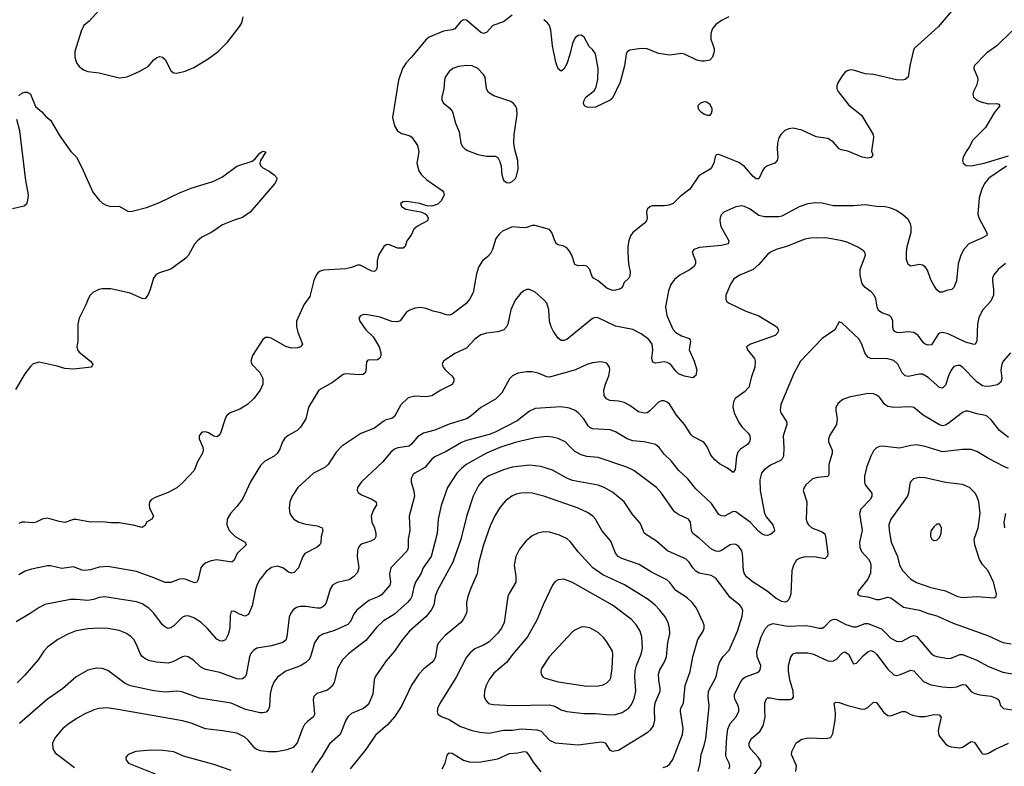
# Model space of a CAD drawing. Header units: inches. Extents: x 501419 to 657765, y 482282 to 547532.
# Tile 18 of 225: x 541455 to 548321, y 489607 to 494811. Entities that reach past the tile are written whole.
import ezdxf

# ---------------------------------------------------------------- set-up
doc = ezdxf.new("R2010")
doc.units = ezdxf.units.IN
doc.header["$MEASUREMENT"] = 0
doc.layers.add('A5448', color=7, linetype='Continuous')
doc.layers.add('A5449', color=7, linetype='Continuous')

msp = doc.modelspace()

# ---------------------------------------------------------------- linework, layer by layer
at = {"layer": 'A5448', "color": 6}
for points, elevation in [([(541563.3, 490000), (541454.6, 489905.4)], 2300), ([(541972.6, 490000), (541970, 489999.3), (541910, 489973.7), (541850, 489939.1), (541790, 489899), (541756.1, 489870), (541704.6, 489810), (541684, 489770), (541685.5, 489730), (541702.2, 489702.2), (541838, 489598)], 2400), ([(543508, 490000), (543511, 489969), (543501.1, 489950), (543461.2, 489918.8), (543442.4, 489897.6), (543427.2, 489870), (543389.7, 489770.3), (543362.1, 489737.9), (543318.4, 489721.6), (543249.1, 489709.1), (543190, 489707.6), (543135.1, 489715.1), (543110, 489723.7), (543094.7, 489734.7), (543048.7, 489788.7), (543024.5, 489810), (542970, 489837.7), (542870, 489855.5), (542750, 489869.4), (542650, 489907.1), (542590, 489924.5), (542152.7, 490000)], 2400), ([(543187.5, 490000), (543174.4, 489985.6), (543150, 489979), (543130, 489981.2), (543042.6, 490000)], 2300), ([(543829.7, 490000), (543770, 489975.3), (543745.6, 489954.4), (543730, 489928.3), (543690.8, 489830), (543615.8, 489764.2), (543570, 489685.8), (543517.4, 489610), (543490, 489561.9)], 2500), ([(544100.6, 490000), (544068.4, 489951.6), (544022.1, 489897.9), (543935.8, 489824.2), (543870, 489723.7), (543760.5, 489590)], 2600), ([(544367.8, 490000), (544365.9, 489990), (544370.8, 489970.8), (544394.5, 489954.5), (544450, 489933.1), (544530, 489885.2), (544610, 489858), (544664.8, 489844.8), (544730, 489838.9), (544830, 489858.4), (544890, 489858.2), (544952.6, 489867.4), (545060.4, 489860.4), (545092.2, 489852.2), (545150, 489790.1), (545190, 489771.9), (545350, 489758.1), (545510, 489779), (545537.8, 489770), (545570, 489719), (545590, 489711.9), (545630, 489720.6), (545835.5, 489844.5), (545856.9, 489863.1), (545874.6, 489890), (545885.1, 489930), (545881.7, 490000)], 2700), ([(545230.1, 490000), (545270, 489988.5), (545390, 489974.4), (545470, 489975.8), (545570, 489965.7), (545610, 489968.6), (545657, 489983), (545684.5, 490000)], 2800), ([(545942.1, 489597.9), (545970.6, 489609.4), (545990, 489625.2), (546010, 489655.1), (546077.3, 489830), (546081.5, 489870), (546062.9, 489990), (546064.2, 490000)], 2600), ([(546187.3, 489570), (546200.3, 489630), (546206.2, 489690), (546228.5, 489751.5), (546239.2, 489800.8), (546260.5, 490000)], 2500), ([(546402.3, 489590), (546406.1, 489610), (546401.5, 489630), (546381.9, 489670), (546378.5, 489690), (546386.4, 489813.6), (546394.4, 489865.6), (546410, 489906), (546450, 489950), (546468.9, 489990), (546469.7, 490000)], 2400), ([(546562.6, 489530), (546622.3, 489610), (546625.1, 489630), (546618.1, 489650), (546604, 489670), (546552.1, 489730), (546543.2, 489750), (546542.6, 489770), (546559, 489801), (546615.4, 489850), (546640.7, 489890), (546652.6, 489950), (546652.2, 490000)], 2300), ([(546868.2, 489570), (546872.5, 489610), (546836.8, 489690), (546839, 489710), (546869.9, 489770), (546910, 489796.3), (546954.4, 489805.6), (547079.1, 489800.9), (547111.2, 489808.8), (547125.1, 489834.9), (547142.6, 489930), (547144.9, 489970), (547140.6, 490000)], 2200), ([(547468.3, 490000), (547481.7, 489981.7), (547510, 489962.2), (547530, 489959), (547610, 489990.3), (547630, 489989.7), (547670, 489967.3), (547690, 489961.1), (547730, 489954.6), (547770, 489955.4), (547830, 489968.6), (547867.2, 489967.2), (547881.9, 489950), (547862.9, 489870), (547860.8, 489850), (547865.5, 489825.5), (547872.8, 489810), (547910, 489763.1), (547930, 489749.1), (547950, 489742.2), (548010, 489735.1), (548030, 489741.1), (548090, 489781.1), (548110, 489776.6), (548116.2, 489770), (548161.5, 489701.5), (548170, 489694.8), (548190, 489693), (548210, 489699), (548254.5, 489725.5), (548350, 489768.8)], 2200), ([(542930, 489578.5), (542810, 489620.3), (542597.5, 489677.5), (542530, 489707.8), (542450, 489716.9), (542370, 489719.7), (542264.9, 489710), (542211.8, 489690), (542196.5, 489670), (542198, 489650), (542213.1, 489630), (542411.1, 489551.1)], 2500), ([(544402.1, 489590), (544421.2, 489630), (544435.4, 489684.6), (544450, 489700.3), (544470, 489697.8), (544550, 489649.6), (544590, 489638), (544630, 489635.5), (544670, 489638.7), (544790, 489660.4), (544870, 489697.3), (544930, 489701.7), (544970, 489710), (544987.1, 489707.1), (545005.6, 489685.6), (545035.5, 489635.5), (545090, 489569)], 2600)]:
    msp.add_lwpolyline(points, dxfattribs=dict(at, elevation=elevation))
at = {"layer": 'A5449', "color": 6}
for points, elevation in [([(547969.7, 494890), (547859.2, 494760.8), (547693.3, 494610), (547685.1, 494590), (547662.8, 494490), (547650.8, 494410), (547630, 494394.2), (547610, 494389), (547568.8, 494391.2), (547410, 494428.2), (547350, 494433.6), (547270, 494460.1), (547250, 494461.2), (547225.7, 494454.3), (547210, 494443.8), (547190, 494420.2), (547159.5, 494370), (547152.3, 494350), (547153.7, 494330), (547163.7, 494310), (547236.4, 494216.4), (547326.1, 494146.1), (547407.1, 494010), (547409.1, 493990), (547394.3, 493894.3), (547405, 493870), (547392, 493850), (547370, 493846.5), (547330, 493852.8), (547230, 493895.1), (547183.5, 493903.5), (547168.9, 493910), (547130, 493957.1), (547090, 493983.4), (547010, 493993.5), (546910, 494042.1), (546850, 494054.3), (546819.3, 494050), (546790, 494037.9), (546762, 494010), (546750, 493986.9), (546740.1, 493950), (546737.6, 493910), (546741.6, 493850), (546737.9, 493830), (546721.3, 493810), (546670, 493791.4), (546650, 493777.6), (546638.1, 493761.9), (546610, 493700.8), (546590, 493701.1), (546570, 493717.2), (546510, 493788), (546470, 493816.6), (546330, 493871), (546311.8, 493868.2), (546304.6, 493855.4), (546295.3, 493810), (546280.1, 493779.9), (546270.5, 493769.5), (546190, 493722.7), (546129.4, 493630.6), (546060.7, 493579.3), (546011.8, 493530), (545981.4, 493518.6), (545950, 493513.3), (545866.6, 493513.4), (545850, 493507.3), (545831.6, 493490), (545827.1, 493470), (545831, 493430), (545825.5, 493410), (545810.1, 493390), (545731.7, 493328.3), (545715, 493305), (545703, 493270), (545696.1, 493230), (545695.4, 493190), (545699.5, 493110), (545712.7, 493052.7), (545710, 493024.2), (545702.2, 493010), (545670, 492978.5), (545656, 492944), (545644.4, 492935.6), (545610, 492925.5), (545590, 492923.8), (545550, 492939.5), (545490, 492989.9), (545457.5, 493010), (545445.7, 493025.7), (545431.1, 493070), (545410, 493093.2), (545390, 493097.8), (545350, 493094.9), (545325.8, 493105.8), (545304.5, 493170), (545290, 493198.3), (545270, 493221.6), (545250, 493231.5), (545210, 493241.1), (545199.2, 493250), (545187.4, 493270), (545166.9, 493326.9), (545149.9, 493349.9), (545050, 493377.3), (545030, 493376.2), (544990, 493362.1), (544970, 493359.8), (544890, 493366.5), (544823.1, 493336.9), (544800.6, 493319.4), (544775, 493285), (544751.5, 493208.5), (544738.5, 493181.5), (544720.1, 493159.9), (544681.8, 493130), (544654.9, 493085.1), (544640.5, 493039.5), (544616.7, 492910), (544594.7, 492865.3), (544567.2, 492830), (544470, 492758.2), (544450, 492751.7), (544430, 492754.5), (544390, 492768.5), (544338.5, 492778.5), (544290, 492799.2), (544250, 492804.1), (544210, 492799.9), (544170, 492784.2), (544149.5, 492770), (544107.7, 492712.3), (544090, 492705), (544050, 492706.5), (543970, 492737.6), (543870, 492756), (543846.2, 492753.8), (543830, 492745.8), (543820.8, 492730), (543826.4, 492710), (543870, 492649.2), (543919.7, 492599.7), (543960.8, 492530), (543973.8, 492490), (543974.1, 492470), (543967.4, 492452.6), (543950, 492440.1), (543882.3, 492437.7), (543873.4, 492426.6), (543870, 492364.2), (543863.5, 492350), (543850, 492338.8), (543823.8, 492336.2), (543730, 492343.3), (543710, 492338.7), (543637.4, 492282.6), (543542, 492230), (543469.4, 492110), (543450.8, 492030), (543412.9, 491970), (543390, 491947.4), (543326.9, 491913.1), (543304.7, 491895.3), (543287.3, 491870), (543270, 491817.5), (543251.7, 491788.3), (543230, 491768.9), (543165.3, 491734.7), (543135, 491705), (543064.2, 491590), (543009.1, 491470), (542970, 491418.5), (542924.7, 491370), (542901.1, 491330), (542899.9, 491290), (542916.8, 491250), (542957.9, 491210), (543028.1, 491170), (543034.7, 491150), (542972.3, 491090), (542950, 491045), (542934, 491030), (542830, 491045.4), (542790, 491039.7), (542753.8, 491026.2), (542731.3, 491008.7), (542718.4, 490990), (542700.1, 490910), (542690.4, 490890), (542673.4, 490886.6), (542610, 490912.1), (542590, 490914.3), (542570, 490911.1), (542510, 490888.3), (542470, 490887.4), (542390, 490922.1), (542270, 490964.6), (542070, 491000.4), (542010, 490996.2), (541950, 490977.3), (541910, 490971.5), (541890, 490974.2), (541830, 490998), (541750, 490986.4), (541670, 491005.2), (541650, 491005.7), (541538.1, 490981.9), (541493.4, 490966.6), (541450, 490942.6)], 2000), ([(544890, 494841.7), (544830, 494797.2), (544754.6, 494770), (544710, 494722.7), (544690, 494714.1), (544670, 494722.6), (544570, 494807), (544550, 494809.5), (544530, 494796.6), (544490, 494748.3), (544470, 494740.1), (544410, 494730), (544310, 494689.9), (544287.4, 494670), (544188.3, 494550), (544149.5, 494510), (544124.3, 494470), (544097.1, 494390), (544055.3, 494130), (544070, 494070.2), (544090, 494037.2), (544118, 494018), (544170, 494003.2), (544190, 493992.5), (544230, 493933.4), (544237.4, 493890), (544225.4, 493810), (544238.7, 493758.7), (544257.3, 493730), (544294.1, 493694.1), (544401.7, 493621.7), (544410.1, 493610), (544414.1, 493590), (544397.7, 493550), (544370, 493524.5), (544330, 493510.6), (544293.5, 493513.5), (544245.7, 493530), (544155, 493545), (544130, 493541.7), (544111.2, 493530), (544117.7, 493510), (544148.4, 493490), (544251, 493471), (544279.6, 493459.6), (544292.3, 493450), (544303, 493430), (544298.6, 493410), (544230, 493372.9), (544203.4, 493350), (544186.1, 493310), (544155.5, 493270), (544142.8, 493230), (544130, 493217.9), (544090, 493219.2), (544030, 493244.6), (544010, 493240.8), (543995, 493230), (543957.8, 493170), (543948.3, 493130), (543948.6, 493090), (543942.2, 493070), (543930, 493057), (543910, 493059.5), (543830, 493100.8), (543810, 493100.1), (543770, 493083.9), (543730, 493074.4), (543573.6, 493066.4), (543550, 493058.1), (543533.9, 493046.1), (543521.9, 493030), (543507, 492993), (543478.2, 492881.8), (543435.7, 492824.3), (543385.1, 492710), (543385.7, 492670), (543393.9, 492633.9), (543426.3, 492550), (543420.4, 492539.6), (543413.2, 492530), (543395.6, 492524.4), (543350, 492522.6), (543310, 492533.7), (543209.4, 492590.6), (543190, 492596.4), (543170, 492596), (543150, 492582.7), (543079.1, 492470), (543067.2, 492430), (543074.6, 492410), (543130, 492352.4), (543150.1, 492310), (543150.8, 492270), (543132.1, 492230), (543087.3, 492170), (543043.5, 492130), (542990, 492097.6), (542923.9, 492070), (542897.8, 492050), (542887.5, 492030), (542856.6, 491930), (542841.1, 491910), (542830, 491904.2), (542810, 491908.5), (542772, 491932), (542750, 491938.6), (542730, 491935.8), (542721.5, 491930), (542707.7, 491910), (542706.7, 491890), (542732.2, 491832.2), (542735.4, 491810), (542730.5, 491789.5), (542694.5, 491730), (542670.8, 491670), (542590, 491583.2), (542550, 491548.4), (542490, 491514.9), (542398.9, 491481.1), (542373.3, 491466.7), (542361, 491450), (542357, 491430), (542359.5, 491410), (542388.4, 491350), (542376.5, 491330), (542338.6, 491310), (542330, 491286), (542310, 491270.9), (542247.1, 491287.1), (542150, 491303.3), (542090, 491304), (542030, 491311.9), (541950, 491308.5), (541850, 491327.8), (541830, 491327.4), (541770, 491307.6), (541730, 491313.8), (541650, 491336.4), (541611.1, 491328.9), (541570, 491308.3), (541550, 491303.8), (541490, 491309.4), (541470, 491308.1), (541450, 491299.5)], 1900), ([(542010, 494877.8), (541938.8, 494801.2), (541903.6, 494770), (541883, 494730), (541840.8, 494590), (541839.6, 494550), (541850.9, 494510.9), (541870, 494484.6), (541900.9, 494460.9), (541930, 494449.2), (542010, 494441.1), (542150, 494406.8), (542189.6, 494409.6), (542210, 494415.7), (542288.9, 494450), (542350, 494485.8), (542390, 494531.5), (542410, 494546.3), (542430, 494553.5), (542450, 494550.9), (542470, 494532.9), (542512.2, 494452.2), (542530, 494439.7), (542550, 494437.7), (542610, 494452.9), (542670, 494477.9), (542770, 494538.1), (542838.1, 494590), (542905.4, 494654.6), (542990, 494765.7), (543003.2, 494790), (543014.5, 494830)], 1900), ([(546400.5, 494830), (546350, 494805.8), (546310, 494778.2), (546288.1, 494751.9), (546278.3, 494730), (546274, 494710), (546275.1, 494675.1), (546296.9, 494610), (546296.9, 494590), (546286.4, 494550), (546267.7, 494530), (546230, 494520.9), (546210, 494522.1), (546177.7, 494530), (546091.5, 494571.5), (546070, 494576.5), (545990, 494563.4), (545910, 494575.3), (545830, 494608.9), (545789.7, 494610.3), (545710, 494598.6), (545691.8, 494588.2), (545683.4, 494570), (545672.2, 494490), (545643.3, 494376.7), (545590, 494264.7), (545572.4, 494250), (545470, 494202.4), (545430, 494198.7), (545410, 494201.1), (545394.5, 494210), (545387.9, 494227.9), (545390, 494242.8), (545403.4, 494270), (545463, 494317), (545476.3, 494343.7), (545486, 494394), (545490, 494470), (545470, 494573.2), (545450, 494603), (545425.3, 494625.3), (545391.1, 494690), (545370, 494703.9), (545350, 494702), (545330, 494687.9), (545323.4, 494676.6), (545310, 494645.1), (545292.6, 494567.4), (545270, 494503), (545250, 494466.9), (545230, 494452.8), (545209.3, 494469.3), (545194.7, 494514.7), (545170.7, 494630), (545158.2, 494738.2), (545149.4, 494770), (545135.9, 494790), (545110, 494811.1)], 1900), ([(548372.9, 494730), (548270, 494628.8), (548200, 494580), (548111.3, 494490), (548108, 494468), (548134.7, 494410), (548137.5, 494390), (548126.9, 494353.1), (548105.9, 494310), (548101.7, 494290), (548107, 494270), (548129.2, 494250), (548158.3, 494238.3), (548210, 494225.6), (548270, 494227.1), (548282.6, 494222.6), (548290.9, 494210), (548250, 494162.5), (548190, 494059.4), (548099.6, 493970), (548080.1, 493930), (548050, 493885.3), (548034.2, 493850), (548030.8, 493830), (548035, 493810), (548054.6, 493794.6), (548090, 493793.3), (548181.2, 493810), (548350, 493861.3)], 2100), ([(541450, 494281), (541470, 494298), (541490, 494306), (541510, 494306), (541530, 494291), (541565.7, 494205.7), (541610, 494169.1), (541637.4, 494137.4), (541669.1, 494110), (541736.8, 493996.8), (541811.9, 493891.9), (541852.6, 493850), (541899, 493759), (541964.3, 493610), (542010, 493554.4), (542032.7, 493532.7), (542058.5, 493518.5), (542090, 493510.1), (542150, 493511.6), (542210, 493477.5), (542230, 493474.6), (542250, 493477.8), (542338.5, 493501.5), (542430, 493536.8), (542570, 493604.8), (542650, 493637.7), (542810, 493685.2), (542870, 493716), (542970, 493790.9), (543075.3, 493824.7), (543098.1, 493841.9), (543130, 493881.3), (543150, 493895.3), (543170.6, 493890.6), (543134.9, 493830), (543128.9, 493810), (543134, 493794), (543150, 493778), (543195.6, 493755.6), (543230.7, 493730), (543247.3, 493710), (543246.8, 493690), (543234, 493670), (543061.6, 493470), (543010, 493431.5), (542950, 493414), (542870, 493382), (542794.7, 493330), (542725.8, 493294.2), (542691.9, 493268.1), (542673.2, 493246.8), (542632.3, 493170), (542613.5, 493150), (542510, 493071.8), (542430, 493046.2), (542405.9, 493034.1), (542387.2, 493010), (542364.2, 492930), (542350, 492895.4), (542330, 492866.6), (542310, 492867.1), (542224.5, 492904.5), (542090, 492935.6), (542030, 492935.9), (542006.5, 492930), (541966, 492910), (541946.6, 492890), (541935, 492870), (541917, 492823), (541868.8, 492730), (541860.5, 492690), (541860.1, 492570), (541854.8, 492530), (541859, 492510), (541870, 492493.6), (541947.9, 492430), (541965.7, 492410), (541961.7, 492398.3), (541954, 492390), (541934.1, 492385.9), (541830, 492374.2), (541770, 492380.7), (541717, 492397), (541590, 492424.5), (541550, 492411.6), (541530, 492394.6), (541490, 492343.9), (541426.6, 492233.4)], 1800), ([(541404.9, 493495.1), (541487.4, 493512.6), (541504.3, 493530), (541512.8, 493550), (541515.8, 493590), (541497.6, 493690), (541457.1, 494037.1), (541435.9, 494115.9)], 1800), ([(548337, 493790), (548212.4, 493707.6), (548184.1, 493670), (548164, 493630), (548144.8, 493570), (548136.4, 493456.4), (548146.2, 493426.2), (548196.1, 493330), (548200.9, 493310), (548170.2, 493290), (548074.2, 493250), (548038.7, 493210), (548018.3, 493170), (547999.9, 493110), (547989, 492990), (547970, 492943.9), (547954.3, 492930), (547917.2, 492922.8), (547890, 492911.8), (547870, 492911.2), (547850, 492929.3), (547830, 492960.4), (547810, 492997.6), (547786.2, 493066.2), (547770, 493088.9), (547750, 493100.9), (547730, 493104.2), (547670, 493094), (547650, 493104.6), (547638.6, 493138.6), (547638.1, 493190), (547643.1, 493230), (547672.4, 493330), (547672.8, 493370), (547668, 493388), (547650, 493418.1), (547614.7, 493450), (547570, 493480.6), (547530, 493497.3), (547490, 493507.7), (547430, 493509.2), (547350, 493520.3), (547266.5, 493513.5), (547130, 493514.8), (547050, 493532.5), (547004.8, 493535.2), (546952.3, 493527.7), (546890, 493507.8), (546770, 493441.3), (546750, 493436.1), (546650, 493436.5), (546610, 493447.5), (546548.9, 493490), (546510, 493509.1), (546490, 493513), (546450, 493507.7), (546365.8, 493470), (546347.9, 493452.1), (546338.8, 493430), (546336.8, 493410), (546343.8, 493370), (546400.8, 493270), (546394.5, 493250), (546350, 493237.7), (546196.2, 493223.8), (546155.1, 493210), (546145.1, 493190), (546167.4, 493130), (546168.2, 493111.8), (546157.4, 493090), (546130.6, 493069.4), (546058.3, 493030), (546020.5, 492999.5), (545994.7, 492965.3), (545979.3, 492920.7), (545958.1, 492810), (545969, 492750), (546010, 492654.8), (546030, 492630.4), (546070, 492607.5), (546122.9, 492590), (546130, 492578.9), (546132.6, 492570), (546124, 492510), (546159.2, 492430), (546176.1, 492370), (546170, 492331.1), (546150, 492314.6), (546090, 492326.3), (546050, 492342.4), (546030, 492361.1), (545993.2, 492410), (545970, 492422.8), (545950, 492426.2), (545890, 492418.3), (545870, 492424.5), (545862.8, 492450), (545870.7, 492510), (545864.8, 492550), (545842, 492582), (545790, 492622.7), (545730, 492651.5), (545610, 492674), (545490, 492733.8), (545470, 492735.1), (545450, 492728.5), (545270, 492582.4), (545250, 492574.5), (545230, 492575.9), (545210, 492592.3), (545177.7, 492637.7), (545160.9, 492670), (545150.5, 492710), (545145.8, 492790), (545130, 492835.4), (545110, 492859.7), (545050, 492911.3), (545010, 492930.5), (544990, 492931.2), (544970, 492922), (544950, 492905.2), (544910, 492855.7), (544880.5, 492790), (544859.7, 492690), (544850.6, 492669.4), (544832.1, 492650), (544790, 492634.6), (544710, 492627.3), (544670, 492615.3), (544630, 492585.1), (544570, 492522.4), (544490, 492485), (544410.1, 492430), (544401, 492410), (544407.4, 492390), (544423.1, 492370), (544467.9, 492330), (544481.9, 492310), (544483.7, 492290), (544470, 492267.4), (544392.5, 492230), (544329.5, 492190.5), (544290, 492183.2), (544210, 492187), (544165.2, 492174.8), (544113.4, 492126.6), (544070, 492045.8), (544050, 492032.5), (544010, 492021.8), (543990, 492011.3), (543930, 491963.8), (543834.2, 491925.8), (543702.4, 491837.6), (543662.2, 491797.8), (543607.1, 491710), (543583.6, 491690), (543504.2, 491650), (543395.9, 491550), (543355.2, 491490), (543339.9, 491450), (543334.2, 491410), (543340.1, 491370), (543350.1, 491350), (543367.8, 491330), (543402.3, 491310), (543450, 491295.9), (543530, 491283.9), (543563.8, 491270), (543570.1, 491250), (543556.8, 491210), (543555.7, 491164.3), (543548.4, 491150), (543530, 491135.7), (543444.5, 491090), (543428.5, 491070), (543398.7, 490990), (543370, 490958.9), (543350, 490954.3), (543330, 490961.5), (543290, 490990), (543250, 491002.4), (543210, 490992.7), (543173.8, 490966.2), (543130.2, 490910.2), (543109.5, 490870.5), (543096.4, 490830), (543075.2, 490724.8), (543050, 490666.2), (543027, 490653), (542987.1, 490667.1), (542950, 490688.3), (542930, 490687), (542922.6, 490657.4), (542921.4, 490570), (542910, 490525.4), (542890, 490489.9), (542870, 490480.1), (542850, 490482.6), (542830, 490494.6), (542762.7, 490570), (542719.6, 490610), (542670, 490641.7), (542630, 490655.5), (542610, 490654.9), (542590, 490647.6), (542530, 490586.1), (542510, 490571.9), (542490, 490568.6), (542474.8, 490574.8), (542450, 490594.4), (542390, 490673.7), (542355.6, 490710), (542310, 490739.4), (542270, 490753.5), (542050, 490787.6), (542010, 490783.2), (541970, 490769.2), (541930, 490762.1), (541850, 490770.5), (541810, 490769.8), (541630, 490734.5), (541590, 490714.6), (541528.4, 490671.6), (541430, 490613.9)], 2100), ([(548329.1, 493110.9), (548279, 493070), (548247.3, 493032.7), (548239.5, 493010), (548238.5, 492990), (548247, 492930), (548244.8, 492890), (548227.6, 492850), (548171.4, 492788.6), (548143.6, 492736.4), (548134, 492690), (548129.8, 492570.2), (548117.9, 492550), (548110, 492546.4), (548050, 492562.7), (547930, 492622.4), (547889.4, 492630.6), (547870, 492627.4), (547860.2, 492619.8), (547814.1, 492545.9), (547790, 492542.1), (547770, 492548.8), (547758.2, 492558.2), (547719.5, 492610), (547690, 492630.4), (547650, 492634.8), (547590, 492628.6), (547571.3, 492631.3), (547558.8, 492638.8), (547548.1, 492650), (547544.6, 492664.6), (547543.6, 492710), (547535.6, 492735.6), (547520.8, 492750), (547467.1, 492767.1), (547444.4, 492784.4), (547434.7, 492810), (547425, 492865), (547414.5, 492890), (547393.5, 492913.5), (547350, 492943.5), (547331, 492971), (547315.1, 493030), (547315.7, 493070), (547352.8, 493170), (547348.8, 493190), (547340.2, 493200.2), (547304.2, 493224.2), (547230, 493257.4), (547190.1, 493269.9), (547090, 493289.2), (547010.7, 493290.7), (546970, 493289.4), (546930, 493281.8), (546810, 493231.7), (546730, 493209.7), (546690, 493190.2), (546670, 493174.5), (546610, 493104.7), (546570, 493069.9), (546476.6, 493030), (546435.4, 493004.6), (546411.7, 492968.3), (546378.8, 492890), (546380.4, 492860.4), (546387, 492847), (546398.1, 492838.1), (546518.8, 492778.8), (546610, 492747.9), (546734.7, 492670), (546745.9, 492650), (546741.7, 492630), (546723.6, 492610), (546552.1, 492550), (546523.9, 492530), (546529.3, 492510), (546578.4, 492450), (546584.7, 492430), (546581.8, 492390), (546558.5, 492321.5), (546540.5, 492250), (546510, 492218.3), (546443.3, 492170), (546431.7, 492148.3), (546429.1, 492110.9), (546438, 492070), (546470, 492004), (546494, 491970), (546536.2, 491930), (546547.7, 491910), (546548.9, 491890), (546543.3, 491870), (546530, 491850), (546482.5, 491817.5), (546464, 491796), (546453.7, 491766.3), (546444.3, 491675.7), (546430, 491656.2), (546390, 491685.8), (546336.3, 491716.3), (546303.2, 491743.2), (546275.8, 491775.8), (546250, 491834.6), (546226.9, 491866.9), (546150, 491906.3), (546137.1, 491917.1), (546090.4, 491990), (546034.5, 492054.5), (545990, 492128), (545970, 492146.3), (545950, 492154.6), (545930, 492153.7), (545910, 492144.5), (545850, 492085.2), (545830, 492072.1), (545810, 492068), (545770, 492078.8), (545710, 492121.9), (545670, 492142.2), (545630, 492152.6), (545570, 492157.9), (545547.6, 492167.6), (545531.9, 492191.9), (545529.1, 492230), (545539.4, 492270), (545563.8, 492330), (545571.1, 492370), (545568.4, 492390), (545550, 492416.2), (545510, 492425.7), (545450, 492420.2), (545410, 492407.6), (545330, 492371.4), (545150, 492320), (545130, 492321.3), (545070, 492348.6), (545030, 492357.8), (544990, 492357.4), (544930, 492346.8), (544891.5, 492328.5), (544871, 492309), (544818.4, 492210), (544774.2, 492165.8), (544670, 492108.3), (544604, 492050), (544571.7, 492028.3), (544450, 491991.2), (544350, 491951.1), (544270, 491929.1), (544230, 491903.1), (544190, 491854.1), (544170, 491838.7), (544092.8, 491827.2), (544070, 491818.7), (544043.5, 491796.5), (543988.6, 491730), (543839.9, 491590), (543810.1, 491550), (543807.5, 491530), (543815.3, 491515.3), (543838.6, 491498.6), (543909.8, 491469.8), (543940.9, 491450), (543943.5, 491430), (543920.6, 491390), (543907.1, 491350), (543911.9, 491310), (543930, 491269.3), (543938.8, 491230), (543937.7, 491210), (543930, 491189.6), (543903.7, 491176.3), (543842.8, 491157.2), (543830.2, 491149.8), (543815.3, 491130), (543809.8, 491110), (543808.4, 491070), (543819, 490990), (543810, 490959), (543785, 490930), (543752.6, 490907.4), (543670, 490888.4), (543635.4, 490870), (543619.1, 490840.9), (543593.1, 490746.9), (543583.3, 490730), (543570, 490718.7), (543550, 490710.7), (543530, 490709.2), (543450, 490720.5), (543410, 490720.2), (543385.5, 490714.5), (543361.4, 490698.6), (543344.9, 490675.1), (543334.3, 490645.7), (543317, 490510), (543310, 490487.1), (543289.5, 490470), (543210, 490446.4), (543110, 490430.4), (543084.8, 490415.2), (543067.2, 490392.8), (543057.5, 490370), (543034.6, 490245.4), (543026.4, 490230), (543010, 490216.4), (542990, 490213.6), (542970, 490216.9), (542850, 490261.3), (542750, 490282.4), (542719.3, 490299.3), (542667.8, 490347.8), (542630, 490370.5), (542610, 490374.1), (542590, 490371.2), (542524, 490336), (542490, 490326.2), (542410, 490333.4), (542362.8, 490342.8), (542334.5, 490354.5), (542310, 490372.9), (542294.5, 490394.5), (542270, 490455.2), (542250.5, 490490), (542230, 490512.4), (542196.1, 490536.1), (542150, 490553), (542070, 490567.8), (542010, 490571.1), (541930, 490566), (541850, 490550.7), (541790, 490528.3), (541720.6, 490490), (541650, 490438.7), (541623.3, 490410), (541582.9, 490350), (541490, 490241.6), (541438.3, 490190)], 2200), ([(548364.6, 492490), (548314.1, 492430), (548304.9, 492410), (548297.5, 492370), (548304.8, 492310), (548296.2, 492283.8), (548273, 492267), (548223.9, 492256.1), (548190, 492253.5), (548170, 492259.2), (548130, 492287.3), (548030.3, 492390.3), (548010, 492401), (547998.2, 492401.8), (547970, 492393), (547950, 492369.5), (547931, 492330), (547910, 492264), (547890, 492243.8), (547870, 492247.4), (547790, 492316.5), (547750, 492339.4), (547730, 492341.1), (547650, 492324.3), (547630, 492328.2), (547608.8, 492348.8), (547578.6, 492410), (547550, 492435.7), (547510, 492448.3), (547390, 492448.6), (547370, 492458.2), (547348.1, 492488.1), (547327.1, 492550), (547306.3, 492586.3), (547190, 492696.4), (547170, 492705.6), (547138.6, 492650), (547050, 492589.9), (546899.1, 492430), (546853.9, 492346.1), (546763, 492130), (546757.8, 492090), (546763.1, 492070), (546803.3, 492010), (546805.4, 491990), (546780.2, 491910), (546784.7, 491830), (546780.8, 491770), (546771.8, 491750), (546760.3, 491739.7), (546690, 491706.3), (546647.4, 491672.6), (546628.8, 491650), (546616.1, 491603.9), (546618.4, 491530), (546648.3, 491370), (546662.9, 491342.9), (546706.5, 491290), (546715.1, 491270), (546718.5, 491250), (546715.5, 491244.5), (546690, 491224.1), (546670, 491215), (546650, 491218.4), (546630, 491228.8), (546610, 491243.2), (546549.2, 491310), (546450, 491380.7), (546430, 491384.2), (546370, 491351.6), (546350, 491352.2), (546330, 491363), (546278.8, 491438.8), (546170, 491541.8), (546114.9, 491610), (546052.6, 491670), (545997.4, 491737.4), (545950, 491783.3), (545914.9, 491830), (545889.4, 491849.4), (545811, 491870), (545730, 491875), (545690.9, 491890.9), (545610, 491939.7), (545573.3, 491953.3), (545450, 491959.5), (545430, 491969.7), (545420.2, 491980.2), (545388.3, 492028.3), (545350, 492071.3), (545328.1, 492088.1), (545290, 492104.1), (545230, 492112.8), (545050, 492100.8), (545010, 492082.8), (544924.1, 492015.9), (544770, 491935.6), (544730, 491919.9), (544570, 491878.6), (544535.4, 491864.6), (544430, 491800.9), (544350, 491763.7), (544330, 491748.4), (544280.4, 491690), (544209.8, 491650.2), (544199.7, 491640.3), (544186.1, 491613.9), (544184.8, 491590), (544204.7, 491524.7), (544208, 491490), (544170.5, 491350), (544175.8, 491250), (544164.3, 491190), (544164.6, 491130), (544157.2, 491110), (544043.6, 490990), (544034.4, 490950), (544041, 490890), (544036.1, 490870), (543978.5, 490801.5), (543959.4, 490790), (543890, 490763.6), (543805.4, 490694.6), (543788.2, 490671.8), (543763, 490617), (543743.7, 490596.3), (543650, 490552.8), (543570, 490527.6), (543539.9, 490510), (543511, 490469), (543482.6, 490370), (543470.5, 490349.5), (543450, 490330.2), (543412.6, 490307.4), (543311.5, 490270), (543252.3, 490227.7), (543227, 490193), (543210, 490151.3), (543202.5, 490110), (543196.7, 490023.3), (543190, 490002.7), (543187.5, 490000)], 2300), ([(548350, 491899), (548286.8, 491946.8), (548230, 492021.2), (548204.6, 492044.6), (548190, 492052), (548130, 492063.4), (548070, 492082.7), (548050, 492081.9), (548030, 492074), (547930, 491997.4), (547910, 491985.3), (547890, 491980.5), (547870, 491986.2), (547754.6, 492054.6), (547690, 492107.2), (547670, 492112.9), (547550, 492109.1), (547510, 492115.4), (547489.1, 492129.1), (547450, 492180.1), (547430, 492195.2), (547410, 492203.1), (547370, 492205.5), (547239.5, 492180.5), (547196.3, 492163.7), (547162.7, 492137.3), (547147.5, 492110), (547146.4, 492090), (547156.8, 492030), (547151.9, 491990), (547105.4, 491914.6), (547096.4, 491890), (547096.1, 491870), (547120.8, 491810), (547121.9, 491790), (547097.4, 491710), (547097.8, 491642.2), (547090, 491627.9), (547018.9, 491621.1), (546984.2, 491610), (546937.3, 491570), (546924.6, 491550), (546919.2, 491530), (546943.2, 491450), (546939.9, 491330), (546943.4, 491310), (546955, 491290), (546979, 491270), (547050, 491242.2), (547068.8, 491228.8), (547075.2, 491210), (547090, 491090.4), (547088, 491072), (547070, 491053.7), (547010, 491066), (546930, 491066.6), (546890, 491055.8), (546870, 491042.2), (546850.3, 491010), (546840.3, 490970), (546832.4, 490807.6), (546818.9, 490770), (546804.5, 490755.5), (546790, 490751.8), (546770, 490755.8), (546730, 490775.8), (546667.1, 490827.1), (546569.9, 490890), (546525.8, 490925.8), (546509.2, 490949.2), (546501.6, 490970), (546496.6, 491090), (546491.8, 491110), (546470, 491139.4), (546450, 491152.6), (546430, 491155), (546410.5, 491150.5), (546350, 491111.2), (546330, 491104.7), (546310, 491105.9), (546280.5, 491120.5), (546196.2, 491196.2), (546148.5, 491230), (546139.1, 491250), (546133.3, 491310), (546118.7, 491330), (546050, 491362.5), (546021.9, 491381.9), (545929.6, 491510), (545895.5, 491550), (545737.4, 491670), (545690, 491693.4), (545490, 491760.4), (545410, 491767.6), (545370, 491777.7), (545324.6, 491804.6), (545258.7, 491870), (545210, 491892.3), (545170, 491902.5), (545130, 491905.6), (545050, 491897.4), (544910, 491863.5), (544804.5, 491830), (544710, 491791), (544569.6, 491710), (544536, 491684), (544503, 491650), (544438.5, 491550), (544394.2, 491425.8), (544373.3, 491330), (544365.5, 491230), (544324.7, 491070), (544269.6, 490990.4), (544251.8, 490948.2), (544215.2, 490890), (544203.4, 490856.6), (544190.7, 490790), (544183.4, 490776.6), (544160.3, 490750), (544070, 490666.8), (543990, 490619.8), (543944.5, 490575.5), (543870, 490484.4), (543748.7, 490391.3), (543705.4, 490350), (543672.3, 490290), (543648.2, 490191.8), (543634.8, 490165.2), (543602.4, 490137.6), (543526.2, 490113.8), (543507.1, 490092.9), (543501.3, 490070), (543508, 490000)], 2400), ([(548350, 491683.5), (548317.3, 491697.3), (548210, 491752.3), (548130, 491801.5), (548090, 491814.6), (548030, 491814.4), (547890, 491800.1), (547770, 491837.3), (547710, 491846.8), (547670, 491842.3), (547590, 491824), (547470, 491839.8), (547450, 491836.6), (547430, 491826.5), (547410, 491806.2), (547389.5, 491770), (547362.8, 491697.2), (547346.7, 491630), (547346.4, 491590), (547351.8, 491570), (547397.7, 491510), (547397.8, 491490), (547387.9, 491470), (547320.4, 491399.6), (547310.5, 491370), (547330.2, 491250), (547311.8, 491170), (547314.5, 491134.5), (547325.2, 491105.2), (547373.7, 491050), (547385.9, 491030), (547390.5, 491010), (547387.5, 490952.5), (547369.3, 490910.7), (547303.4, 490830), (547296.5, 490810), (547302.1, 490802.1), (547315, 490795), (547370, 490788.3), (547430, 490770.8), (547450, 490769.8), (547510, 490785.6), (547530, 490781.9), (547617.1, 490717.1), (547730, 490696.4), (547790, 490672.8), (547850, 490655.6), (547965.2, 490605.2), (548210, 490516.8), (548310, 490471), (548370, 490461.7)], 2500), ([(546260.5, 490000), (546263.7, 490030), (546256.6, 490090), (546259.4, 490130), (546310.9, 490230), (546327.6, 490310), (546336.3, 490330), (546358.7, 490370), (546403.7, 490416.3), (546459.9, 490550), (546493.5, 490653.5), (546497.6, 490690), (546491.1, 490711.1), (546476.5, 490730), (546410, 490784.4), (546310, 490917.8), (546276.7, 490936.7), (546194.5, 490954.5), (546170, 490967.1), (546150, 490989.6), (546124.6, 491030), (546103.3, 491050), (545972.4, 491110), (545896.4, 491176.4), (545812.5, 491230), (545781.3, 491301.3), (545730, 491360.1), (545670.5, 491450), (545590, 491516.9), (545530.3, 491550), (545490, 491566.6), (545310, 491598.7), (545270, 491615.4), (545170.9, 491670.9), (545090, 491697.1), (545010, 491705.2), (544890, 491692.9), (544830, 491674.6), (544727.5, 491632.5), (544691.7, 491608.3), (544654.5, 491565.5), (544616.9, 491490), (544572.1, 491347.9), (544531.2, 491188.8), (544475.4, 491030), (544365.4, 490830), (544352.8, 490790), (544342.2, 490730), (544325.4, 490694.6), (544290, 490651.5), (544173.6, 490550), (544123.7, 490490), (544067.8, 490410), (544010, 490341.9), (543935.1, 490230), (543927.6, 490210), (543916.8, 490110), (543891.8, 490050), (543877.3, 490030), (543853.8, 490010), (543829.7, 490000)], 2500), ([(546064.2, 490000), (546065.6, 490010), (546083, 490050), (546086.8, 490070), (546094.7, 490170), (546131.6, 490268.4), (546149.2, 490370), (546183.9, 490490), (546221.7, 490550), (546229, 490570), (546228.4, 490590), (546221.5, 490610), (546174.1, 490710), (546143.9, 490750), (546110, 490781.7), (546030, 490832.9), (545988.3, 490888.3), (545967.5, 490907.5), (545860.2, 490960.2), (545774.8, 491014.8), (545654.6, 491054.6), (545628.7, 491068.7), (545610, 491093.7), (545576.6, 491176.6), (545514.1, 491250), (545471.2, 491330), (545450.9, 491350.9), (545415.7, 491375.7), (545350, 491406.3), (545110, 491489.3), (545030, 491510.2), (544990, 491514.3), (544950, 491512), (544916.4, 491503.6), (544887.2, 491490), (544843.2, 491456.8), (544806, 491414), (544767.7, 491352.3), (544736.6, 491283.4), (544689.5, 491150), (544657.5, 491030), (544646.1, 490950), (544600.1, 490850), (544579.4, 490790), (544572.1, 490750), (544573.2, 490690), (544568.3, 490670), (544548.3, 490630), (544530, 490606.2), (544421.4, 490518.6), (544377.1, 490470), (544366.2, 490450), (544354.9, 490370), (544345.2, 490350), (544328.4, 490331.6), (544272.5, 490287.5), (544239.6, 490250), (544187.8, 490172.2), (544120.7, 490030), (544100.6, 490000)], 2600), ([(548325.5, 491270), (548320.4, 491310), (548331, 491370)], 2500), ([(545881.7, 490000), (545881.2, 490010), (545886.3, 490050), (545920.7, 490130), (545922.2, 490150), (545911.1, 490210), (545910.8, 490250), (545919.6, 490280.4), (545950.4, 490330), (545964.7, 490370), (545974.8, 490470), (545990, 490530), (545986.8, 490570), (545977, 490610), (545955.9, 490650), (545917.3, 490697.3), (545886.2, 490730), (545837.7, 490770), (545672.6, 490872.6), (545522.2, 490942.2), (545451.6, 490990), (545350, 491101.9), (545294.9, 491174.9), (545273, 491193), (545218.6, 491218.6), (545150, 491239), (545110, 491241.7), (545068, 491232), (545030, 491213.4), (544984.5, 491175.5), (544940, 491120), (544915.5, 491070), (544902.6, 491010), (544916.1, 490930), (544914.6, 490890), (544867.5, 490812.5), (544858.5, 490790), (544832.8, 490610), (544816, 490570), (544786.8, 490533.2), (544730, 490476), (544690, 490450.6), (544630, 490425.3), (544599.8, 490400.2), (544571.7, 490368.3), (544496.7, 490223.3), (544387.2, 490050), (544369.7, 490009.7), (544367.8, 490000)], 2700), ([(545684.5, 490000), (545700.7, 490010), (545722.6, 490037.4), (545739.4, 490080.6), (545750.8, 490130.8), (545744.7, 490230), (545747.3, 490272.7), (545756.2, 490310), (545789.1, 490390), (545797.8, 490430), (545792.8, 490510), (545781.5, 490550), (545756.5, 490590), (545720.4, 490630), (545588.4, 490730), (545310, 490888.9), (545250, 490910.6), (545210, 490906.7), (545190, 490894.4), (545170, 490869.1), (545106.1, 490733.9), (545063.8, 490630), (544996.6, 490510), (544893.9, 490390), (544849.4, 490330.6), (544762.5, 490257.5), (544728, 490212), (544707.2, 490170), (544695.6, 490130), (544694.8, 490094.8), (544702.6, 490070), (544725.1, 490045.1), (544757.3, 490037.3), (544890, 490030.9), (545150, 490036.1), (545187.2, 490027.2), (545230.1, 490000)], 2800), ([(546469.7, 490000), (546470.6, 490010.6), (546465.8, 490030), (546444.6, 490070), (546439, 490090), (546440.1, 490110), (546483.7, 490196.3), (546500.6, 490219.4), (546515.7, 490230), (546599.4, 490260.6), (546612.9, 490270), (546619.1, 490280.9), (546622.8, 490310), (546598.4, 490370), (546595.2, 490410), (546626.6, 490510), (546653.9, 490566.1), (546677, 490590), (546710, 490602.6), (546810, 490583.8), (546931.9, 490588.1), (546970, 490584), (547030, 490569.1), (547050, 490570.3), (547070, 490582.7), (547110, 490622.7), (547130, 490632.6), (547150, 490631.6), (547216.3, 490596.3), (547270, 490580), (547290, 490579.9), (547350, 490601.6), (547370, 490602.5), (547464.9, 490564.9), (547530, 490501.4), (547570, 490480.2), (547590, 490477), (547610, 490480.5), (547670, 490513.1), (547690, 490518.4), (547710, 490513.8), (547810, 490396.3), (547830, 490379.8), (547850, 490372.3), (547930, 490359), (547950, 490361.5), (548010, 490385.7), (548030, 490385.5), (548125.8, 490350), (548210, 490301.9), (548310, 490264), (548390, 490248.5)], 2400), ([(546652.2, 490000), (546651.8, 490050), (546662.3, 490077.7), (546670, 490083.5), (546690, 490084.5), (546750, 490073.8), (546828.1, 490071.9), (546842.8, 490077.2), (546851.5, 490088.5), (546848.2, 490130), (546826, 490210), (546815.6, 490270), (546816.9, 490310), (546833.3, 490370), (546849.2, 490390.8), (546870, 490398.4), (546950, 490397.7), (546990, 490388), (547090, 490342.7), (547110, 490339.7), (547130, 490343.4), (547150, 490353.5), (547190, 490396.6), (547210, 490404.3), (547234.7, 490390), (547270, 490322.4), (547290, 490325.7), (547339.3, 490380.7), (547370, 490406), (547390, 490414.7), (547410, 490407.3), (547429, 490389), (547510, 490284.8), (547550, 490245.2), (547570, 490240.7), (547590, 490244.9), (547670, 490277.7), (547690, 490271.7), (547757.8, 490197.8), (547810, 490174.3), (547890, 490160.9), (547950, 490157.6), (547990, 490160.7), (548030, 490177.2), (548050, 490175.7), (548089.5, 490129.5), (548110, 490118), (548150, 490106.3), (548230, 490096.1), (548263.3, 490083.3), (548282.4, 490070), (548295.3, 490030), (548316.3, 490010), (548374.9, 490000)], 2300), ([(543042.6, 490000), (543030, 490002.7), (542930, 490046.4), (542710, 490082.2), (542586.2, 490126.2), (542550, 490130.4), (542470, 490125.2), (542390, 490133.1), (542228.2, 490168.2), (542190, 490183.9), (542070, 490274.5), (542030, 490288.4), (541989.5, 490290.5), (541930, 490277.3), (541850, 490231.3), (541752.8, 490147.2), (541650, 490075.4), (541563.3, 490000)], 2300), ([(547140.6, 490000), (547134.2, 490045.8), (547144.8, 490055.2), (547170, 490052.8), (547230, 490031.7), (547330, 490006.4), (547350, 490008.7), (547370, 490017.6), (547410, 490054.1), (547430, 490052.5), (547468.3, 490000)], 2200), ([(542152.7, 490000), (542064.8, 490015.2), (542010, 490010.7), (541972.6, 490000)], 2400)]:
    msp.add_lwpolyline(points, dxfattribs=dict(at, elevation=elevation))
for points, elevation in [([(544572.6, 494492.6), (544514.5, 494485.5), (544475.6, 494470), (544449.5, 494450), (544422.8, 494410), (544416.6, 494390), (544412, 494330), (544398.4, 494270), (544399.7, 494250), (544409.4, 494229.4), (544454.2, 494194.2), (544474.2, 494170), (544494.9, 494090), (544519.5, 494030), (544531.4, 493951.4), (544541.3, 493930), (544559.3, 493910), (544578.3, 493898.3), (544650, 493871), (544710, 493859.3), (544770, 493860.7), (544790, 493851), (544803.4, 493823.4), (544811.7, 493790), (544817.1, 493730), (544830, 493692.6), (544850, 493675.9), (544870, 493673.7), (544890, 493682.3), (544910, 493702.4), (544919.8, 493720.2), (544931.7, 493770), (544929, 493830), (544907.3, 493907.3), (544900.9, 493950), (544904.3, 494010), (544925, 494150), (544921.1, 494190), (544913.5, 494210), (544896.4, 494230), (544879.8, 494239.8), (544760.9, 494280.9), (544724.8, 494304.8), (544709.5, 494330), (544700.2, 494410), (544689.9, 494430), (544649.1, 494470), (544610, 494489.1)], 2000), ([(546230, 494237.7), (546203.1, 494230), (546184.7, 494210), (546185.5, 494190), (546204, 494170), (546230, 494153.8), (546250, 494146.8), (546270, 494146.7), (546280.3, 494159.7), (546284.5, 494175.5), (546283.7, 494190), (546270, 494218.9), (546244.7, 494235.3)], 2000), ([(547730, 491619.4), (547688.9, 491610), (547670, 491592.7), (547663, 491577), (547652.8, 491510), (547645.6, 491490), (547529.7, 491330.3), (547515.6, 491290), (547517.8, 491250), (547531.5, 491170), (547575.8, 491070), (547591, 491010), (547612.3, 490972.3), (547670, 490911.4), (547710, 490887.8), (547810, 490853.8), (547910.4, 490830.4), (547990, 490794), (548030, 490784.9), (548130, 490791.5), (548250, 490781.1), (548264, 490790), (548267.5, 490810), (548246.4, 490890), (548208.6, 490970), (548170, 491013.7), (548148.1, 491048.1), (548114.9, 491150), (548110.7, 491190), (548138.7, 491270), (548153.7, 491370), (548143, 491450), (548130, 491489.2), (548118.1, 491510), (548077.5, 491550), (548030, 491571.2), (547910, 491584.9), (547770, 491617.4)], 2600), ([(547870, 491295.9), (547850, 491294), (547830, 491277), (547812.3, 491250), (547806.2, 491230), (547805.6, 491210), (547816, 491190), (547830, 491181.1), (547850, 491184.1), (547870, 491202.2), (547881.6, 491230), (547884.1, 491270)], 2700), ([(545390, 490579.7), (545370, 490577.3), (545330, 490559.5), (545310, 490543.9), (545147.4, 490370), (545094.9, 490290), (545089.7, 490270), (545092.2, 490250), (545103.9, 490230), (545120.6, 490220.6), (545210, 490195.5), (545410, 490166.5), (545490, 490167.6), (545524, 490176), (545550, 490188.2), (545570, 490209.2), (545576.7, 490223.3), (545587.6, 490290), (545591.6, 490390), (545588.1, 490410), (545550, 490475.4), (545525.7, 490505.7), (545490, 490539.2), (545430, 490572.5)], 2900)]:
    msp.add_lwpolyline(points, close=True, dxfattribs=dict(at, elevation=elevation))

doc.saveas('drawing.dxf')
